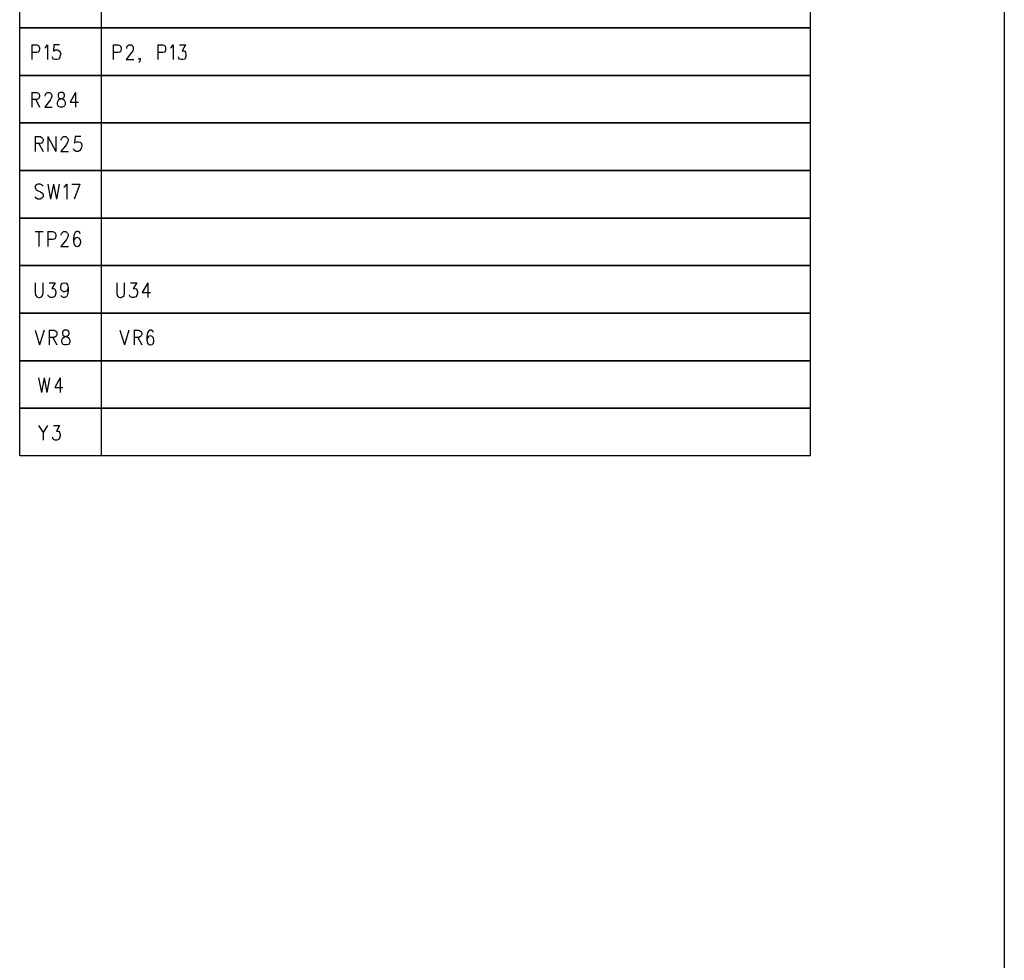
# Model space of a CAD drawing. Extents: x 11.9 to 28.1, y 10.8 to 21.2.
# Tile 51 of 53: x 24.5 to 28.1, y 14.3 to 17.8. Entities that reach past the tile are written whole.
import ezdxf

# ---------------------------------------------------------------- set-up
doc = ezdxf.new("R2010")
doc.units = 0
doc.header["$MEASUREMENT"] = 0
doc.layers.add('LAYNR1', color=2, linetype='Continuous')

msp = doc.modelspace()

# ---------------------------------------------------------------- linework, layer by layer
at = {"layer": 'LAYNR1', "color": 7}
for points in [[(28.093, 21.199), (28.093, 10.799)], [(24.469, 17.724), (24.469, 17.899)], [(24.769, 17.899), (24.769, 17.724)], [(27.378, 17.899), (27.378, 17.724)], [(27.378, 17.724), (24.469, 17.724)], [(24.469, 17.549), (24.469, 17.724)], [(24.469, 17.724), (27.378, 17.724)], [(24.769, 17.724), (24.769, 17.549)], [(27.378, 17.724), (27.378, 17.549)], [(24.514, 17.661), (24.514, 17.607)], [(24.514, 17.661), (24.532, 17.661), (24.538, 17.659), (24.54, 17.656), (24.542, 17.651), (24.542, 17.643), (24.54, 17.638), (24.538, 17.635), (24.532, 17.633), (24.514, 17.633)], [(24.561, 17.651), (24.565, 17.653), (24.571, 17.661), (24.571, 17.607)], [(24.616, 17.661), (24.595, 17.661), (24.593, 17.638), (24.595, 17.64), (24.601, 17.643), (24.608, 17.643), (24.614, 17.64), (24.618, 17.635), (24.62, 17.627)], [(24.813, 17.661), (24.813, 17.607)], [(24.813, 17.661), (24.832, 17.661), (24.838, 17.659), (24.84, 17.656), (24.842, 17.651), (24.842, 17.643), (24.84, 17.638), (24.838, 17.635), (24.832, 17.633), (24.813, 17.633)], [(24.863, 17.648), (24.863, 17.651), (24.865, 17.656), (24.867, 17.659), (24.871, 17.661), (24.879, 17.661), (24.883, 17.659), (24.885, 17.656), (24.887, 17.651), (24.887, 17.646), (24.885, 17.64), (24.881, 17.633), (24.861, 17.607)], [(24.977, 17.661), (24.977, 17.607)], [(24.977, 17.661), (24.996, 17.661), (25.002, 17.659), (25.004, 17.656), (25.006, 17.651), (25.006, 17.643), (25.004, 17.638), (25.002, 17.635), (24.996, 17.633), (24.977, 17.633)], [(25.024, 17.651), (25.028, 17.653), (25.034, 17.661), (25.034, 17.607)], [(25.057, 17.661), (25.079, 17.661), (25.067, 17.64), (25.073, 17.64), (25.077, 17.638), (25.079, 17.635), (25.081, 17.627)], [(24.599, 17.607), (24.593, 17.609), (24.591, 17.612), (24.589, 17.617)], [(24.62, 17.627), (24.618, 17.622), (24.616, 17.614), (24.612, 17.609), (24.606, 17.607)], [(25.063, 17.607), (25.057, 17.609), (25.055, 17.612), (25.053, 17.617)], [(25.081, 17.627), (25.081, 17.622), (25.079, 17.614), (25.075, 17.609), (25.069, 17.607)], [(24.606, 17.607), (24.599, 17.607)], [(24.861, 17.607), (24.889, 17.607)], [(24.91, 17.607), (24.908, 17.609), (24.91, 17.612), (24.912, 17.609), (24.912, 17.604), (24.91, 17.599), (24.908, 17.596)], [(24.912, 17.609), (24.91, 17.607)], [(25.069, 17.607), (25.063, 17.607)], [(27.378, 17.549), (24.469, 17.549)], [(24.469, 17.374), (24.469, 17.549)], [(24.469, 17.549), (27.378, 17.549)], [(24.769, 17.549), (24.769, 17.374)], [(27.378, 17.549), (27.378, 17.374)], [(24.514, 17.486), (24.514, 17.432)], [(24.514, 17.486), (24.532, 17.486), (24.538, 17.483), (24.54, 17.481), (24.542, 17.476), (24.542, 17.471), (24.54, 17.465), (24.538, 17.463), (24.532, 17.46), (24.514, 17.46)], [(24.563, 17.473), (24.563, 17.476), (24.565, 17.481), (24.567, 17.483), (24.571, 17.486), (24.579, 17.486), (24.583, 17.483), (24.585, 17.481), (24.587, 17.476), (24.587, 17.471), (24.585, 17.465), (24.581, 17.458), (24.561, 17.432)], [(24.618, 17.432), (24.612, 17.434), (24.61, 17.437), (24.608, 17.442), (24.608, 17.45), (24.61, 17.455), (24.614, 17.46), (24.62, 17.463), (24.628, 17.465), (24.632, 17.468), (24.634, 17.473)], [(24.618, 17.486), (24.612, 17.483), (24.61, 17.478), (24.61, 17.473)], [(24.61, 17.473), (24.612, 17.468), (24.616, 17.465), (24.624, 17.463), (24.63, 17.46), (24.634, 17.455), (24.636, 17.45), (24.636, 17.442), (24.634, 17.437), (24.632, 17.434), (24.626, 17.432)], [(24.634, 17.473), (24.634, 17.478), (24.632, 17.483), (24.626, 17.486), (24.618, 17.486)], [(24.675, 17.486), (24.655, 17.45), (24.685, 17.45)], [(24.675, 17.486), (24.675, 17.432)], [(24.528, 17.46), (24.542, 17.432)], [(24.561, 17.432), (24.589, 17.432)], [(24.626, 17.432), (24.618, 17.432)], [(27.378, 17.374), (24.469, 17.374)], [(24.469, 17.199), (24.469, 17.374)], [(24.469, 17.374), (27.378, 17.374)], [(24.769, 17.374), (24.769, 17.199)], [(27.378, 17.374), (27.378, 17.199)], [(24.526, 17.324), (24.526, 17.269)], [(24.526, 17.324), (24.544, 17.324), (24.551, 17.321), (24.553, 17.318), (24.555, 17.313), (24.555, 17.308), (24.553, 17.303), (24.551, 17.3), (24.544, 17.298), (24.526, 17.298)], [(24.573, 17.324), (24.573, 17.269)], [(24.573, 17.324), (24.602, 17.269)], [(24.602, 17.324), (24.602, 17.269)], [(24.622, 17.311), (24.622, 17.313), (24.624, 17.318), (24.626, 17.321), (24.63, 17.324), (24.639, 17.324), (24.643, 17.321), (24.645, 17.318), (24.647, 17.313), (24.647, 17.308), (24.645, 17.303), (24.641, 17.295), (24.62, 17.269)], [(24.694, 17.324), (24.673, 17.324), (24.671, 17.3), (24.673, 17.303), (24.679, 17.305), (24.686, 17.305), (24.692, 17.303), (24.696, 17.298), (24.698, 17.29)], [(24.54, 17.298), (24.555, 17.269)], [(24.698, 17.29), (24.696, 17.285), (24.694, 17.277), (24.69, 17.272), (24.684, 17.269)], [(24.62, 17.269), (24.649, 17.269)], [(24.677, 17.269), (24.671, 17.272), (24.669, 17.274), (24.667, 17.279)], [(24.684, 17.269), (24.677, 17.269)], [(27.378, 17.199), (24.469, 17.199)], [(24.469, 17.024), (24.469, 17.199)], [(24.469, 17.199), (27.378, 17.199)], [(24.769, 17.199), (24.769, 17.024)], [(27.378, 17.199), (27.378, 17.024)], [(24.555, 17.141), (24.551, 17.146), (24.544, 17.149), (24.536, 17.149), (24.53, 17.146), (24.526, 17.141), (24.526, 17.136)], [(24.573, 17.149), (24.583, 17.094)], [(24.594, 17.149), (24.583, 17.094)], [(24.594, 17.149), (24.604, 17.094)], [(24.614, 17.149), (24.604, 17.094)], [(24.632, 17.138), (24.636, 17.141), (24.643, 17.149), (24.643, 17.094)], [(24.661, 17.149), (24.69, 17.149)], [(24.69, 17.149), (24.669, 17.094)], [(24.526, 17.136), (24.528, 17.13), (24.53, 17.128), (24.534, 17.125), (24.546, 17.12), (24.551, 17.117), (24.553, 17.115)], [(24.553, 17.115), (24.555, 17.11), (24.555, 17.102), (24.551, 17.097), (24.544, 17.094)], [(24.536, 17.094), (24.53, 17.097), (24.526, 17.102)], [(24.544, 17.094), (24.536, 17.094)], [(27.378, 17.024), (24.469, 17.024)], [(24.469, 16.849), (24.469, 17.024)], [(24.469, 17.024), (27.378, 17.024)], [(24.769, 17.024), (24.769, 16.849)], [(27.378, 17.024), (27.378, 16.849)], [(24.526, 16.974), (24.555, 16.974)], [(24.54, 16.974), (24.54, 16.919)], [(24.573, 16.974), (24.573, 16.919)], [(24.573, 16.974), (24.591, 16.974), (24.598, 16.971), (24.6, 16.968), (24.602, 16.963), (24.602, 16.955), (24.6, 16.95), (24.598, 16.948), (24.591, 16.945), (24.573, 16.945)], [(24.622, 16.961), (24.622, 16.963), (24.624, 16.968), (24.626, 16.971), (24.63, 16.974), (24.639, 16.974), (24.643, 16.971), (24.645, 16.968), (24.647, 16.963), (24.647, 16.958), (24.645, 16.953), (24.641, 16.945), (24.62, 16.919)], [(24.692, 16.966), (24.69, 16.971), (24.684, 16.974), (24.679, 16.974), (24.673, 16.971), (24.669, 16.963), (24.667, 16.95), (24.667, 16.937), (24.669, 16.927), (24.673, 16.922), (24.679, 16.919)], [(24.681, 16.919), (24.688, 16.922), (24.692, 16.927), (24.694, 16.935), (24.694, 16.937), (24.692, 16.945), (24.688, 16.95), (24.681, 16.953), (24.679, 16.953), (24.673, 16.95), (24.669, 16.945), (24.667, 16.937)], [(24.62, 16.919), (24.649, 16.919)], [(24.679, 16.919), (24.681, 16.919)], [(27.378, 16.849), (24.469, 16.849)], [(24.469, 16.674), (24.469, 16.849)], [(24.469, 16.849), (27.378, 16.849)], [(24.769, 16.849), (24.769, 16.674)], [(27.378, 16.849), (27.378, 16.674)], [(24.526, 16.786), (24.526, 16.747), (24.528, 16.739), (24.532, 16.734), (24.538, 16.732)], [(24.542, 16.732), (24.549, 16.734), (24.553, 16.739), (24.555, 16.747), (24.555, 16.786)], [(24.577, 16.786), (24.6, 16.786), (24.587, 16.765), (24.594, 16.765), (24.598, 16.763), (24.6, 16.76), (24.602, 16.752)], [(24.632, 16.752), (24.626, 16.755), (24.622, 16.76), (24.62, 16.768), (24.62, 16.771), (24.622, 16.778), (24.626, 16.784), (24.632, 16.786), (24.634, 16.786), (24.641, 16.784), (24.645, 16.778), (24.647, 16.768), (24.647, 16.755), (24.645, 16.742), (24.641, 16.734), (24.634, 16.732)], [(24.826, 16.786), (24.826, 16.747), (24.828, 16.739), (24.832, 16.734), (24.838, 16.732)], [(24.842, 16.732), (24.848, 16.734), (24.853, 16.739), (24.855, 16.747), (24.855, 16.786)], [(24.877, 16.786), (24.9, 16.786), (24.887, 16.765), (24.893, 16.765), (24.898, 16.763), (24.9, 16.76), (24.902, 16.752)], [(24.941, 16.786), (24.92, 16.75), (24.951, 16.75)], [(24.941, 16.786), (24.941, 16.732)], [(24.602, 16.752), (24.602, 16.747), (24.6, 16.739), (24.596, 16.734), (24.589, 16.732)], [(24.634, 16.752), (24.632, 16.752)], [(24.647, 16.768), (24.645, 16.76), (24.641, 16.755), (24.634, 16.752)], [(24.902, 16.752), (24.902, 16.747), (24.9, 16.739), (24.896, 16.734), (24.889, 16.732)], [(24.538, 16.732), (24.542, 16.732)], [(24.583, 16.732), (24.577, 16.734), (24.575, 16.737), (24.573, 16.742)], [(24.589, 16.732), (24.583, 16.732)], [(24.63, 16.732), (24.624, 16.734), (24.622, 16.739)], [(24.634, 16.732), (24.63, 16.732)], [(24.838, 16.732), (24.842, 16.732)], [(24.883, 16.732), (24.877, 16.734), (24.875, 16.737), (24.873, 16.742)], [(24.889, 16.732), (24.883, 16.732)], [(27.378, 16.674), (24.469, 16.674)], [(24.469, 16.499), (24.469, 16.674)], [(24.469, 16.674), (27.378, 16.674)], [(24.769, 16.674), (24.769, 16.499)], [(27.378, 16.674), (27.378, 16.499)], [(24.526, 16.611), (24.542, 16.557)], [(24.559, 16.611), (24.542, 16.557)], [(24.577, 16.611), (24.577, 16.557)], [(24.577, 16.611), (24.596, 16.611), (24.602, 16.608), (24.604, 16.606), (24.606, 16.601), (24.606, 16.596), (24.604, 16.59), (24.602, 16.588), (24.596, 16.585), (24.577, 16.585)], [(24.634, 16.557), (24.628, 16.559), (24.626, 16.562), (24.624, 16.567), (24.624, 16.575), (24.626, 16.58), (24.63, 16.585), (24.636, 16.588), (24.645, 16.59), (24.649, 16.593), (24.651, 16.598)], [(24.634, 16.611), (24.628, 16.608), (24.626, 16.603), (24.626, 16.598)], [(24.626, 16.598), (24.628, 16.593), (24.632, 16.59), (24.641, 16.588), (24.647, 16.585), (24.651, 16.58), (24.653, 16.575), (24.653, 16.567), (24.651, 16.562), (24.649, 16.559), (24.643, 16.557)], [(24.651, 16.598), (24.651, 16.603), (24.649, 16.608), (24.643, 16.611), (24.634, 16.611)], [(24.838, 16.611), (24.855, 16.557)], [(24.871, 16.611), (24.855, 16.557)], [(24.89, 16.611), (24.89, 16.557)], [(24.89, 16.611), (24.908, 16.611), (24.914, 16.608), (24.916, 16.606), (24.918, 16.601), (24.918, 16.596), (24.916, 16.59), (24.914, 16.588), (24.908, 16.585), (24.89, 16.585)], [(24.961, 16.603), (24.959, 16.608), (24.953, 16.611), (24.949, 16.611), (24.943, 16.608), (24.939, 16.601), (24.937, 16.588), (24.937, 16.575), (24.939, 16.564), (24.943, 16.559), (24.949, 16.557)], [(24.591, 16.585), (24.606, 16.557)], [(24.904, 16.585), (24.918, 16.557)], [(24.951, 16.557), (24.957, 16.559), (24.961, 16.564), (24.963, 16.572), (24.963, 16.575), (24.961, 16.583), (24.957, 16.588), (24.951, 16.59), (24.949, 16.59), (24.943, 16.588), (24.939, 16.583), (24.937, 16.575)], [(24.643, 16.557), (24.634, 16.557)], [(24.949, 16.557), (24.951, 16.557)], [(27.378, 16.499), (24.469, 16.499)], [(24.469, 16.324), (24.469, 16.499)], [(24.469, 16.499), (27.378, 16.499)], [(24.769, 16.499), (24.769, 16.324)], [(27.378, 16.499), (27.378, 16.324)], [(24.538, 16.436), (24.549, 16.382)], [(24.559, 16.436), (24.549, 16.382)], [(24.559, 16.436), (24.569, 16.382)], [(24.579, 16.436), (24.569, 16.382)], [(24.618, 16.436), (24.598, 16.4), (24.628, 16.4)], [(24.618, 16.436), (24.618, 16.382)], [(27.378, 16.324), (24.469, 16.324)], [(24.469, 16.149), (24.469, 16.324)], [(24.469, 16.324), (27.378, 16.324)], [(24.769, 16.324), (24.769, 16.149)], [(27.378, 16.324), (27.378, 16.149)], [(24.538, 16.261), (24.555, 16.235), (24.555, 16.207)], [(24.571, 16.261), (24.555, 16.235)], [(24.594, 16.261), (24.616, 16.261), (24.604, 16.24), (24.61, 16.24), (24.614, 16.238), (24.616, 16.235), (24.618, 16.227)], [(24.6, 16.207), (24.594, 16.209), (24.592, 16.212), (24.59, 16.217)], [(24.606, 16.207), (24.6, 16.207)], [(24.618, 16.227), (24.618, 16.222), (24.616, 16.214), (24.612, 16.209), (24.606, 16.207)], [(27.378, 16.149), (24.469, 16.149)]]:
    msp.add_lwpolyline(points, dxfattribs=at)

doc.saveas('drawing.dxf')
